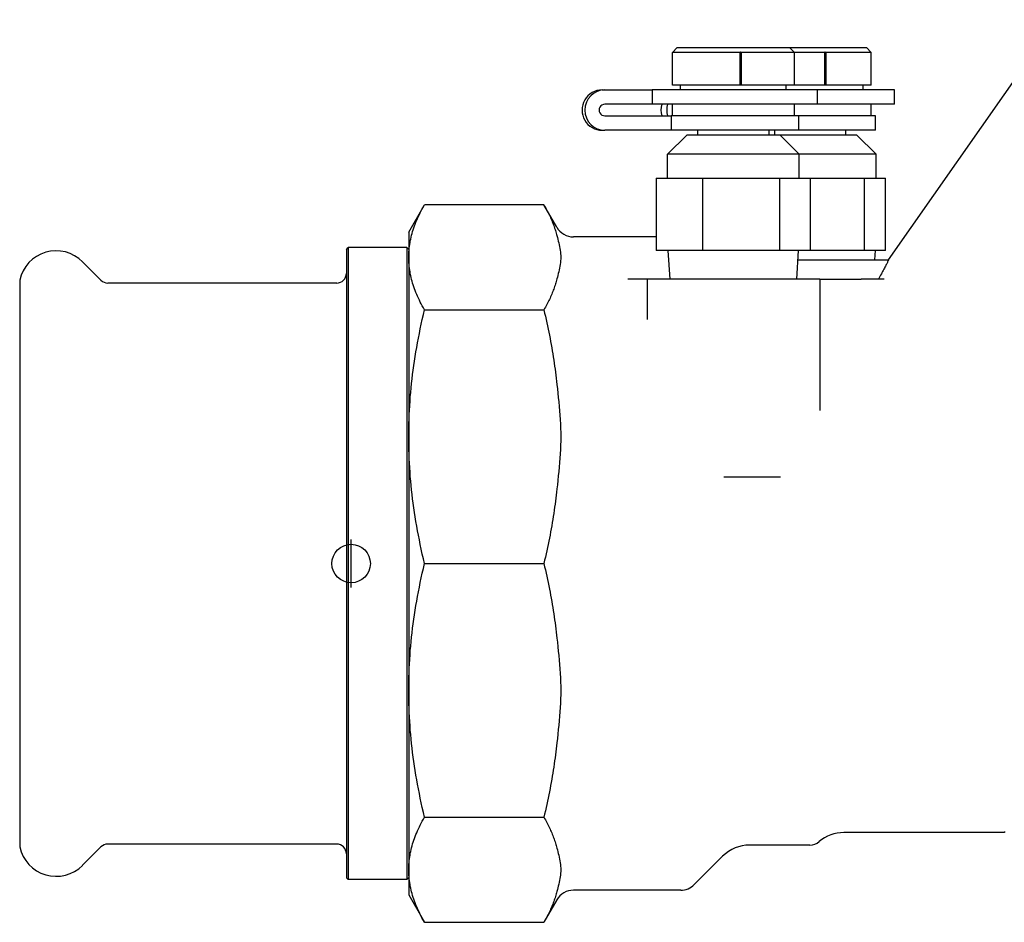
# Model space of a CAD drawing. Header units: millimetres. Extents: x 42 to 3639, y -15 to 483.
# Tile 1 of 26: x 159 to 262, y 177 to 271. Entities that reach past the tile are written whole.
import ezdxf

# ---------------------------------------------------------------- set-up
doc = ezdxf.new("R2010")
doc.units = ezdxf.units.MM
doc.layers.add('DETAIL', color=2, linetype='Continuous')
doc.layers.add('ORIGIN', color=6, linetype='Continuous')

msp = doc.modelspace()

# ---------------------------------------------------------------- linework, layer by layer
at = {"layer": 'DETAIL'}
for p, q in [((249.87, 246.02), (267.38, 271.03)), ((227.88, 268.12), (227.38, 267.62)), ((227.38, 264.22), (227.38, 267.62)), ((234.44, 267.62), (227.38, 267.62)), ((227.88, 268.12), (239.58, 268.12)), ((234.44, 264.22), (234.44, 267.62)), ((234.53, 267.62), (234.53, 264.22)), ((240.08, 267.62), (234.53, 267.62)), ((239.58, 268.12), (247.58, 268.12)), ((239.58, 268.12), (240.08, 267.62)), ((240.08, 264.22), (240.08, 267.62)), ((243.24, 267.62), (240.08, 267.62)), ((243.24, 264.22), (243.24, 267.62)), ((243.33, 267.62), (243.33, 264.22)), ((248.08, 267.62), (243.33, 267.62)), ((247.58, 268.12), (248.08, 267.62)), ((248.08, 264.22), (248.08, 267.62)), ((220.05, 263.72), (220.34, 263.72)), ((220.34, 263.72), (225.27, 263.72)), ((225.27, 263.72), (225.27, 262.22)), ((242.48, 263.72), (225.27, 263.72)), ((234.44, 264.22), (227.38, 264.22)), ((228.23, 263.72), (228.23, 264.22)), ((234.53, 264.22), (234.44, 264.22)), ((240.08, 264.22), (234.53, 264.22)), ((239.23, 263.72), (239.23, 264.22)), ((243.24, 264.22), (240.08, 264.22)), ((250.48, 263.72), (242.48, 263.72)), ((242.48, 262.22), (242.48, 263.72)), ((243.33, 264.22), (243.24, 264.22)), ((248.08, 264.22), (243.33, 264.22)), ((247.23, 263.72), (247.23, 264.22)), ((250.48, 262.22), (250.48, 263.72)), ((225.27, 262.22), (220.34, 262.22)), ((242.48, 262.22), (225.27, 262.22)), ((227.38, 261.02), (227.38, 262.22)), ((240.08, 261.02), (240.08, 262.22)), ((250.48, 262.22), (242.48, 262.22)), ((248.08, 261.02), (248.08, 262.22)), ((220.34, 261.02), (227.24, 261.02)), ((227.24, 261.02), (227.24, 259.52)), ((240.53, 261.02), (227.24, 261.02)), ((248.53, 261.02), (240.53, 261.02)), ((240.53, 259.52), (240.53, 261.02)), ((248.53, 259.52), (248.53, 261.02)), ((220.05, 259.52), (220.34, 259.52)), ((227.24, 259.52), (220.34, 259.52)), ((240.53, 259.52), (227.24, 259.52)), ((230.03, 259.02), (230.03, 259.52)), ((237.43, 259.02), (237.43, 259.52)), ((238.03, 259.02), (238.03, 259.52)), ((248.53, 259.52), (240.53, 259.52)), ((245.43, 259.02), (245.43, 259.52)), ((228.88, 259.02), (226.88, 257.02)), ((238.58, 259.02), (228.88, 259.02)), ((246.58, 259.02), (238.58, 259.02)), ((238.58, 259.02), (240.58, 257.02)), ((246.58, 259.02), (248.58, 257.02)), ((240.58, 257.02), (226.88, 257.02)), ((226.88, 254.52), (226.88, 257.02)), ((248.58, 257.02), (240.58, 257.02)), ((240.58, 254.52), (240.58, 257.02)), ((248.58, 254.52), (248.58, 257.02)), ((225.7, 254.52), (225.7, 247.02)), ((225.7, 254.52), (230.54, 254.52)), ((230.54, 254.52), (238.57, 254.52)), ((230.54, 247.02), (230.54, 254.52)), ((238.57, 254.52), (241.75, 254.52)), ((238.57, 247.02), (238.57, 254.52)), ((241.75, 254.52), (247.36, 254.52)), ((241.75, 247.02), (241.75, 254.52)), ((247.36, 254.52), (249.56, 254.52)), ((247.36, 247.02), (247.36, 254.52)), ((249.56, 247.02), (249.56, 254.52)), ((199.93, 248.92), (201.57, 251.76)), ((214, 251.76), (201.57, 251.76)), ((215.35, 249.42), (214, 251.76)), ((199.93, 248.92), (199.93, 246.29)), ((225.7, 248.42), (217.08, 248.42)), ((193.43, 247.12), (193.63, 247.32)), ((193.43, 247.12), (193.43, 181.72)), ((193.63, 247.32), (193.63, 181.52)), ((199.73, 247.32), (193.63, 247.32)), ((199.73, 247.32), (199.73, 181.52)), ((199.93, 247.12), (199.73, 247.32)), ((199.93, 246.29), (199.93, 227.62)), ((230.54, 247.02), (225.7, 247.02)), ((227.13, 244.02), (226.94, 247.02)), ((238.57, 247.02), (230.54, 247.02)), ((241.75, 247.02), (238.57, 247.02)), ((240.32, 244.02), (240.51, 247.02)), ((240.44, 246.02), (249.87, 246.02)), ((247.36, 247.02), (241.75, 247.02)), ((249.56, 247.02), (247.36, 247.02)), ((248.44, 246.02), (248.51, 247.02)), ((167.88, 243.91), (165.96, 245.83)), ((224.73, 244.02), (222.73, 244.02)), ((242.73, 244.02), (224.73, 244.02)), ((224.73, 244.02), (224.73, 239.83)), ((242.73, 244.02), (242.73, 230.35)), ((242.73, 244.02), (244.73, 244.02)), ((244.73, 244.02), (247.04, 244.02)), ((249.41, 244.02), (247.04, 244.02)), ((159.43, 243.92), (159.43, 184.92)), ((192.43, 243.62), (168.59, 243.62)), ((201.57, 240.83), (214, 240.83)), ((199.93, 227.62), (199.93, 201.22)), ((238.62, 223.42), (232.72, 223.42)), ((201.57, 214.42), (214, 214.42)), ((199.93, 201.22), (199.93, 182.55)), ((201.57, 188.01), (214, 188.01)), ((261.93, 186.42), (245.23, 186.42)), ((261.93, 186.52), (261.93, 186.42)), ((167.88, 184.93), (165.96, 183.01)), ((192.43, 185.22), (168.59, 185.22)), ((241.68, 185.12), (235.43, 185.12)), ((232.6, 183.95), (229.65, 181.01)), ((199.93, 182.55), (199.93, 179.92)), ((193.43, 181.72), (193.63, 181.52)), ((199.73, 181.52), (193.63, 181.52)), ((199.93, 181.72), (199.73, 181.52)), ((228.24, 180.42), (217.08, 180.42)), ((199.93, 179.92), (201.57, 177.08)), ((215.35, 179.42), (214, 177.08)), ((201.57, 177.08), (214, 177.08))]:
    msp.add_line(p, q, dxfattribs=at)
at = {"layer": 'DETAIL', "flags": 128}
for points in [[(234.44, 267.62), (234.44, 267.63), (234.44, 267.63), (234.44, 267.64), (234.44, 267.64), (234.44, 267.65), (234.44, 267.65), (234.45, 267.66), (234.45, 267.66), (234.46, 267.66), (234.46, 267.67), (234.47, 267.67), (234.48, 267.67), (234.49, 267.67), (234.49, 267.67), (234.5, 267.66), (234.51, 267.66), (234.51, 267.66), (234.52, 267.65), (234.52, 267.65), (234.53, 267.64), (234.53, 267.64), (234.53, 267.63), (234.53, 267.63), (234.53, 267.62)], [(243.24, 267.62), (243.24, 267.63), (243.24, 267.63), (243.24, 267.64), (243.24, 267.64), (243.24, 267.65), (243.24, 267.65), (243.24, 267.66), (243.25, 267.66), (243.25, 267.66), (243.26, 267.67), (243.27, 267.67), (243.27, 267.67), (243.28, 267.67), (243.29, 267.67), (243.3, 267.66), (243.3, 267.66), (243.31, 267.66), (243.31, 267.65), (243.32, 267.65), (243.32, 267.64), (243.33, 267.64), (243.33, 267.63), (243.33, 267.63), (243.33, 267.62)], [(199.93, 246.29), (199.93, 246.49), (199.93, 246.68), (199.94, 246.87), (199.96, 247.06), (199.98, 247.25), (200, 247.44), (200.03, 247.63), (200.06, 247.82), (200.09, 248.01), (200.13, 248.2), (200.18, 248.4), (200.22, 248.59), (200.28, 248.78), (200.33, 248.97), (200.39, 249.17), (200.46, 249.36), (200.52, 249.56), (200.6, 249.75), (200.67, 249.95), (200.76, 250.15), (200.84, 250.34), (200.93, 250.54), (201.03, 250.74), (201.12, 250.94), (201.23, 251.15), (201.34, 251.35), (201.45, 251.56), (201.57, 251.76)], [(214, 251.76), (214.07, 251.62), (214.15, 251.49), (214.23, 251.35), (214.3, 251.21), (214.37, 251.07), (214.44, 250.94), (214.51, 250.8), (214.57, 250.67), (214.64, 250.53), (214.7, 250.4), (214.76, 250.26), (214.81, 250.13), (214.87, 250), (214.92, 249.86), (214.97, 249.73), (215.02, 249.6), (215.07, 249.47), (215.11, 249.34), (215.16, 249.2), (215.2, 249.07), (215.24, 248.94), (215.28, 248.81), (215.31, 248.68), (215.35, 248.55)], [(215.35, 248.55), (215.4, 248.36), (215.44, 248.18), (215.49, 247.99), (215.54, 247.79), (215.59, 247.6), (215.63, 247.41), (215.67, 247.22), (215.7, 247.03), (215.72, 246.84), (215.74, 246.65), (215.75, 246.47), (215.76, 246.29), (215.75, 246.12), (215.74, 245.93), (215.72, 245.75), (215.7, 245.56), (215.67, 245.37), (215.63, 245.18), (215.59, 244.99), (215.54, 244.79), (215.49, 244.6), (215.44, 244.41), (215.4, 244.22), (215.35, 244.04)], [(201.57, 240.83), (201.45, 241.03), (201.34, 241.24), (201.23, 241.44), (201.12, 241.64), (201.03, 241.84), (200.93, 242.04), (200.84, 242.24), (200.76, 242.44), (200.67, 242.64), (200.6, 242.84), (200.52, 243.03), (200.46, 243.23), (200.39, 243.42), (200.33, 243.61), (200.28, 243.81), (200.22, 244), (200.18, 244.19), (200.13, 244.38), (200.09, 244.58), (200.06, 244.77), (200.03, 244.96), (200, 245.15), (199.98, 245.34), (199.96, 245.53), (199.94, 245.72), (199.93, 245.91), (199.93, 246.1), (199.93, 246.29)], [(249.87, 246.02), (249.87, 246.02), (249.86, 246), (249.85, 245.98), (249.84, 245.96), (249.82, 245.92), (249.8, 245.88), (249.78, 245.83), (249.75, 245.77), (249.72, 245.7), (249.68, 245.63), (249.64, 245.55), (249.59, 245.46), (249.55, 245.36), (249.49, 245.26), (249.44, 245.16), (249.38, 245.05), (249.32, 244.93), (249.26, 244.81), (249.19, 244.69), (249.13, 244.57), (249.05, 244.44), (248.98, 244.3), (248.9, 244.16), (248.82, 244.02)], [(215.35, 244.04), (215.31, 243.91), (215.28, 243.78), (215.24, 243.65), (215.2, 243.52), (215.16, 243.38), (215.11, 243.25), (215.07, 243.12), (215.02, 242.99), (214.97, 242.86), (214.92, 242.72), (214.87, 242.59), (214.81, 242.46), (214.76, 242.32), (214.7, 242.19), (214.64, 242.06), (214.57, 241.92), (214.51, 241.79), (214.44, 241.65), (214.37, 241.51), (214.3, 241.38), (214.23, 241.24), (214.15, 241.1), (214.07, 240.96), (214, 240.83)], [(199.93, 227.62), (199.93, 228.08), (199.93, 228.55), (199.94, 229.01), (199.96, 229.47), (199.98, 229.93), (200, 230.39), (200.03, 230.85), (200.06, 231.31), (200.09, 231.77), (200.13, 232.23), (200.18, 232.7), (200.22, 233.16), (200.28, 233.63), (200.33, 234.09), (200.39, 234.56), (200.46, 235.03), (200.52, 235.5), (200.6, 235.97), (200.67, 236.45), (200.76, 236.92), (200.84, 237.4), (200.93, 237.88), (201.03, 238.36), (201.12, 238.85), (201.23, 239.34), (201.34, 239.83), (201.45, 240.33), (201.57, 240.83)], [(214, 240.83), (214.07, 240.49), (214.15, 240.16), (214.23, 239.82), (214.3, 239.49), (214.37, 239.16), (214.44, 238.83), (214.51, 238.51), (214.57, 238.18), (214.64, 237.85), (214.7, 237.53), (214.76, 237.21), (214.81, 236.88), (214.87, 236.56), (214.92, 236.24), (214.97, 235.92), (215.02, 235.6), (215.07, 235.28), (215.11, 234.97), (215.16, 234.65), (215.2, 234.33), (215.24, 234.02), (215.28, 233.7), (215.31, 233.38), (215.35, 233.07)], [(215.35, 233.07), (215.4, 232.62), (215.44, 232.17), (215.49, 231.71), (215.54, 231.25), (215.59, 230.78), (215.63, 230.32), (215.67, 229.85), (215.7, 229.4), (215.72, 228.94), (215.74, 228.49), (215.75, 228.05), (215.76, 227.62), (215.75, 227.19), (215.74, 226.75), (215.72, 226.3), (215.7, 225.85), (215.67, 225.39), (215.63, 224.93), (215.59, 224.46), (215.54, 224), (215.49, 223.54), (215.44, 223.08), (215.4, 222.62), (215.35, 222.18)], [(201.57, 214.42), (201.45, 214.92), (201.34, 215.41), (201.23, 215.91), (201.12, 216.39), (201.03, 216.88), (200.93, 217.36), (200.84, 217.84), (200.76, 218.32), (200.67, 218.8), (200.6, 219.27), (200.52, 219.75), (200.46, 220.22), (200.39, 220.69), (200.33, 221.15), (200.28, 221.62), (200.22, 222.08), (200.18, 222.55), (200.13, 223.01), (200.09, 223.47), (200.06, 223.93), (200.03, 224.4), (200, 224.86), (199.98, 225.32), (199.96, 225.78), (199.94, 226.24), (199.93, 226.7), (199.93, 227.16), (199.93, 227.62)], [(215.35, 222.18), (215.31, 221.86), (215.28, 221.55), (215.24, 221.23), (215.2, 220.91), (215.16, 220.6), (215.11, 220.28), (215.07, 219.96), (215.02, 219.64), (214.97, 219.32), (214.92, 219), (214.87, 218.68), (214.81, 218.36), (214.76, 218.04), (214.7, 217.72), (214.64, 217.39), (214.57, 217.07), (214.51, 216.74), (214.44, 216.41), (214.37, 216.08), (214.3, 215.75), (214.23, 215.42), (214.15, 215.09), (214.07, 214.76), (214, 214.42)], [(199.93, 201.22), (199.93, 201.68), (199.93, 202.14), (199.94, 202.6), (199.96, 203.06), (199.98, 203.52), (200, 203.98), (200.03, 204.44), (200.06, 204.91), (200.09, 205.37), (200.13, 205.83), (200.18, 206.29), (200.22, 206.76), (200.28, 207.22), (200.33, 207.69), (200.39, 208.15), (200.46, 208.62), (200.52, 209.09), (200.6, 209.57), (200.67, 210.04), (200.76, 210.52), (200.84, 211), (200.93, 211.48), (201.03, 211.96), (201.12, 212.45), (201.23, 212.93), (201.34, 213.43), (201.45, 213.92), (201.57, 214.42)], [(214, 214.42), (214.07, 214.08), (214.15, 213.75), (214.23, 213.42), (214.3, 213.09), (214.37, 212.76), (214.44, 212.43), (214.51, 212.1), (214.57, 211.77), (214.64, 211.45), (214.7, 211.12), (214.76, 210.8), (214.81, 210.48), (214.87, 210.16), (214.92, 209.84), (214.97, 209.52), (215.02, 209.2), (215.07, 208.88), (215.11, 208.56), (215.16, 208.24), (215.2, 207.93), (215.24, 207.61), (215.28, 207.29), (215.31, 206.98), (215.35, 206.66)], [(215.35, 206.66), (215.4, 206.22), (215.44, 205.76), (215.49, 205.3), (215.54, 204.84), (215.59, 204.38), (215.63, 203.91), (215.67, 203.45), (215.7, 202.99), (215.72, 202.54), (215.74, 202.09), (215.75, 201.65), (215.76, 201.22), (215.75, 200.79), (215.74, 200.35), (215.72, 199.9), (215.7, 199.44), (215.67, 198.99), (215.63, 198.52), (215.59, 198.06), (215.54, 197.59), (215.49, 197.13), (215.44, 196.67), (215.4, 196.22), (215.35, 195.77)], [(201.57, 188.01), (201.45, 188.51), (201.34, 189.01), (201.23, 189.5), (201.12, 189.99), (201.03, 190.48), (200.93, 190.96), (200.84, 191.44), (200.76, 191.92), (200.67, 192.39), (200.6, 192.87), (200.52, 193.34), (200.46, 193.81), (200.39, 194.28), (200.33, 194.75), (200.28, 195.21), (200.22, 195.68), (200.18, 196.14), (200.13, 196.61), (200.09, 197.07), (200.06, 197.53), (200.03, 197.99), (200, 198.45), (199.98, 198.91), (199.96, 199.37), (199.94, 199.83), (199.93, 200.29), (199.93, 200.76), (199.93, 201.22)], [(215.35, 195.77), (215.31, 195.46), (215.28, 195.14), (215.24, 194.82), (215.2, 194.51), (215.16, 194.19), (215.11, 193.87), (215.07, 193.56), (215.02, 193.24), (214.97, 192.92), (214.92, 192.6), (214.87, 192.28), (214.81, 191.96), (214.76, 191.63), (214.7, 191.31), (214.64, 190.99), (214.57, 190.66), (214.51, 190.33), (214.44, 190.01), (214.37, 189.68), (214.3, 189.35), (214.23, 189.02), (214.15, 188.68), (214.07, 188.35), (214, 188.01)], [(199.93, 182.55), (199.93, 182.74), (199.93, 182.93), (199.94, 183.12), (199.96, 183.31), (199.98, 183.5), (200, 183.69), (200.03, 183.88), (200.06, 184.07), (200.09, 184.26), (200.13, 184.46), (200.18, 184.65), (200.22, 184.84), (200.28, 185.03), (200.33, 185.23), (200.39, 185.42), (200.46, 185.61), (200.52, 185.81), (200.6, 186), (200.67, 186.2), (200.76, 186.4), (200.84, 186.6), (200.93, 186.8), (201.03, 187), (201.12, 187.2), (201.23, 187.4), (201.34, 187.6), (201.45, 187.81), (201.57, 188.01)], [(214, 188.01), (214.07, 187.88), (214.15, 187.74), (214.23, 187.6), (214.3, 187.46), (214.37, 187.33), (214.44, 187.19), (214.51, 187.05), (214.57, 186.92), (214.64, 186.78), (214.7, 186.65), (214.76, 186.52), (214.81, 186.38), (214.87, 186.25), (214.92, 186.12), (214.97, 185.98), (215.02, 185.85), (215.07, 185.72), (215.11, 185.59), (215.16, 185.46), (215.2, 185.33), (215.24, 185.19), (215.28, 185.06), (215.31, 184.93), (215.35, 184.8)], [(215.35, 184.8), (215.4, 184.62), (215.44, 184.43), (215.49, 184.24), (215.54, 184.05), (215.59, 183.85), (215.63, 183.66), (215.67, 183.47), (215.7, 183.28), (215.72, 183.09), (215.74, 182.91), (215.75, 182.72), (215.76, 182.55), (215.75, 182.37), (215.74, 182.19), (215.72, 182), (215.7, 181.81), (215.67, 181.62), (215.63, 181.43), (215.59, 181.24), (215.54, 181.05), (215.49, 180.85), (215.44, 180.66), (215.4, 180.48), (215.35, 180.29)], [(201.57, 177.08), (201.45, 177.28), (201.34, 177.49), (201.23, 177.69), (201.12, 177.9), (201.03, 178.1), (200.93, 178.3), (200.84, 178.5), (200.76, 178.69), (200.67, 178.89), (200.6, 179.09), (200.52, 179.28), (200.46, 179.48), (200.39, 179.67), (200.33, 179.87), (200.28, 180.06), (200.22, 180.25), (200.18, 180.44), (200.13, 180.64), (200.09, 180.83), (200.06, 181.02), (200.03, 181.21), (200, 181.4), (199.98, 181.59), (199.96, 181.78), (199.94, 181.97), (199.93, 182.16), (199.93, 182.35), (199.93, 182.55)], [(215.35, 180.29), (215.31, 180.16), (215.28, 180.03), (215.24, 179.9), (215.2, 179.77), (215.16, 179.64), (215.11, 179.5), (215.07, 179.37), (215.02, 179.24), (214.97, 179.11), (214.92, 178.98), (214.87, 178.84), (214.81, 178.71), (214.76, 178.58), (214.7, 178.44), (214.64, 178.31), (214.57, 178.17), (214.51, 178.04), (214.44, 177.9), (214.37, 177.77), (214.3, 177.63), (214.23, 177.49), (214.15, 177.35), (214.07, 177.22), (214, 177.08)]]:
    msp.add_lwpolyline(points, dxfattribs=at)
at = {"layer": 'DETAIL'}
for centre, radius, start, end in [((217.08, 250.42), 2, 210, 270), ((163.22, 243.09), 3.88, 106.3121, 167.6199), ((163.22, 243.09), 3.88, 45.006, 106.3109), ((192.43, 244.62), 1, 269.9983, 0), ((168.59, 244.62), 1, 225.0115, 270.0016), ((245.23, 182.42), 4, 90, 130.2142), ((163.22, 185.75), 3.88, 192.3801, 253.6879), ((168.59, 184.22), 1, 89.9984, 134.9885), ((192.43, 184.22), 1, 0, 90.0017), ((235.43, 181.12), 4, 90, 135), ((241.68, 186.62), 1.5, 270, 310.2142), ((163.22, 185.75), 3.88, 253.6891, 314.994), ((217.08, 178.42), 2, 90, 150), ((228.24, 182.42), 2, 270, 315)]:
    msp.add_arc(centre, radius, start, end, dxfattribs=at)
for centre, major_axis, ratio, start_param, end_param in [((220.05, 261.62), (0, 2.1), 0.992941, 0, 3.141593), ((220.34, 261.62), (0, -2.1), 0.992941, 3.141593, 6.283185), ((220.34, 261.62), (0, 0.6), 0.992941, 0, 3.141593), ((228.21, 261.62), (0, -2.1), 0.969585, 4.422637, 5.002141), ((228.82, 261.62), (0, 2.1), 0.969585, 1.281045, 1.860548)]:
    msp.add_ellipse(centre, major_axis=major_axis, ratio=ratio, start_param=start_param, end_param=end_param, dxfattribs=at)
at = {"layer": 'ORIGIN'}
msp.add_line((193.93, 211.92), (193.93, 216.92), dxfattribs=at)
msp.add_circle((193.93, 214.42), 2, dxfattribs=at)

doc.saveas('drawing.dxf')
